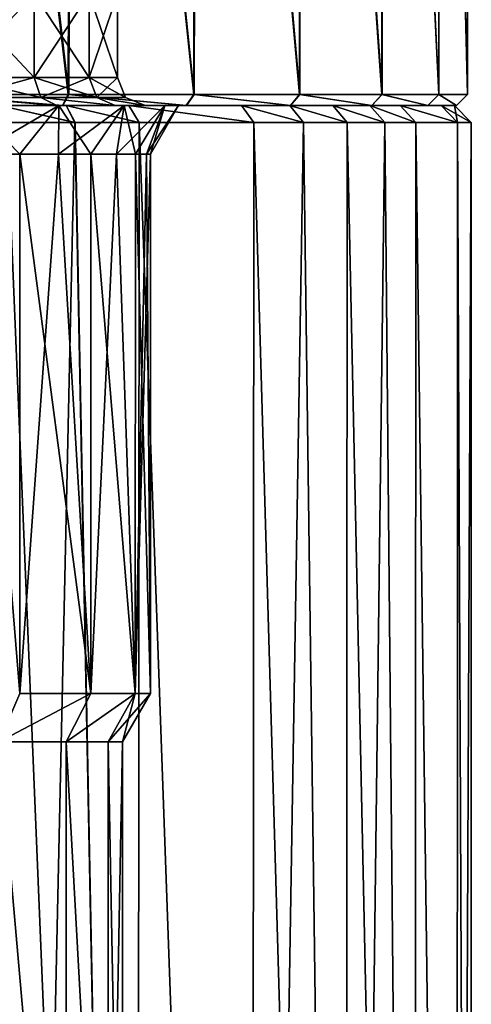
# Model space of a CAD drawing. Header units: millimetres. Extents: x -198 to 325, y 0 to 239.
# Tile 219 of 256: x 157 to 165, y 46 to 64. Entities that reach past the tile are written whole.
import ezdxf

# ---------------------------------------------------------------- set-up
doc = ezdxf.new("R2010")
doc.units = ezdxf.units.MM
doc.header["$LTSCALE"] = 65.185185
for name, color, linetype in [('1895', 7, 'CONTINUOUS'), ('1896', 7, 'CONTINUOUS'), ('1904', 7, 'CONTINUOUS'), ('1905', 7, 'CONTINUOUS'), ('1906', 7, 'CONTINUOUS'), ('1910', 7, 'CONTINUOUS'), ('1911', 7, 'CONTINUOUS'), ('1929', 7, 'CONTINUOUS'), ('1930', 7, 'CONTINUOUS'), ('1944', 7, 'CONTINUOUS'), ('1945', 7, 'CONTINUOUS'), ('1946', 7, 'CONTINUOUS'), ('1947', 7, 'CONTINUOUS'), ('653', 7, 'CONTINUOUS'), ('657', 7, 'CONTINUOUS'), ('668', 7, 'CONTINUOUS'), ('671', 7, 'CONTINUOUS'), ('673', 7, 'CONTINUOUS')]:
    doc.layers.add(name, color=color, linetype=linetype)

msp = doc.modelspace()

# ---------------------------------------------------------------- linework, layer by layer
at = {"layer": '1895', "color": 7, "linetype": 'CONTINUOUS', "true_color": 0xe0f2ff}
for points in [[(141.108, 62.5, -11.705), (139.103, 62.5, -9.866), (160.897, 62.5, -9.866), (141.108, 62.5, -11.705)], [(160.897, 62.5, -9.866), (139.103, 62.5, -9.866), (150, 62.5, -9.775), (160.897, 62.5, -9.866)], [(158.892, 62.5, 11.705), (160.897, 62.5, 9.866), (139.103, 62.5, 9.866), (158.892, 62.5, 11.705)], [(139.103, 62.5, 9.866), (160.897, 62.5, 9.866), (150, 62.5, 9.775), (139.103, 62.5, 9.866)], [(141.108, 62.5, 11.706), (158.892, 62.5, 11.705), (139.103, 62.5, 9.866), (141.108, 62.5, 11.706)], [(142.229, 62.5, -12.478), (141.108, 62.5, -11.705), (158.892, 62.5, -11.706), (142.229, 62.5, -12.478)], [(158.892, 62.5, -11.706), (141.108, 62.5, -11.705), (160.897, 62.5, -9.866), (158.892, 62.5, -11.706)], [(157.771, 62.5, 12.478), (158.892, 62.5, 11.705), (141.108, 62.5, 11.706), (157.771, 62.5, 12.478)], [(142.229, 62.5, 12.478), (157.771, 62.5, 12.478), (141.108, 62.5, 11.706), (142.229, 62.5, 12.478)], [(143.421, 62.5, -13.145), (142.229, 62.5, -12.478), (157.771, 62.5, -12.478), (143.421, 62.5, -13.145)], [(157.771, 62.5, -12.478), (142.229, 62.5, -12.478), (158.892, 62.5, -11.706), (157.771, 62.5, -12.478)], [(156.579, 62.5, 13.145), (157.771, 62.5, 12.478), (142.229, 62.5, 12.478), (156.579, 62.5, 13.145)], [(156.579, 62.5, -13.146), (143.421, 62.5, -13.145), (157.771, 62.5, -12.478), (156.579, 62.5, -13.146)], [(152.176, 62.5, -9.53), (160.897, 62.5, -9.866), (150, 62.5, -9.775), (152.176, 62.5, -9.53)], [(160.897, 62.5, 9.866), (161.763, 62.5, 8.815), (150, 62.5, 9.775), (160.897, 62.5, 9.866)], [(150, 62.5, 9.775), (161.763, 62.5, 8.815), (152.176, 62.5, 9.53), (150, 62.5, 9.775)], [(161.763, 62.5, -8.816), (160.897, 62.5, -9.866), (152.176, 62.5, -9.53), (161.763, 62.5, -8.816)], [(154.242, 62.5, -8.807), (161.763, 62.5, -8.816), (152.176, 62.5, -9.53), (154.242, 62.5, -8.807)], [(152.176, 62.5, 9.53), (161.763, 62.5, 8.815), (154.242, 62.5, 8.807), (152.176, 62.5, 9.53)], [(162.531, 62.5, -7.685), (161.763, 62.5, -8.816), (154.242, 62.5, -8.807), (162.531, 62.5, -7.685)], [(156.094, 62.5, -7.643), (162.531, 62.5, -7.685), (154.242, 62.5, -8.807), (156.094, 62.5, -7.643)], [(161.763, 62.5, 8.815), (162.531, 62.5, 7.685), (154.242, 62.5, 8.807), (161.763, 62.5, 8.815)], [(154.242, 62.5, 8.807), (162.531, 62.5, 7.685), (156.094, 62.5, 7.643), (154.242, 62.5, 8.807)], [(163.188, 62.5, -6.493), (162.531, 62.5, -7.685), (156.094, 62.5, -7.643), (163.188, 62.5, -6.493)], [(157.642, 62.5, -6.095), (163.188, 62.5, -6.493), (156.094, 62.5, -7.643), (157.642, 62.5, -6.095)], [(162.531, 62.5, 7.685), (163.188, 62.5, 6.492), (156.094, 62.5, 7.643), (162.531, 62.5, 7.685)], [(156.094, 62.5, 7.643), (163.188, 62.5, 6.492), (157.642, 62.5, 6.095), (156.094, 62.5, 7.643)], [(163.733, 62.5, -5.242), (163.188, 62.5, -6.493), (157.642, 62.5, -6.095), (163.733, 62.5, -5.242)], [(158.807, 62.5, -4.241), (163.733, 62.5, -5.242), (157.642, 62.5, -6.095), (158.807, 62.5, -4.241)], [(163.188, 62.5, 6.492), (163.733, 62.5, 5.242), (157.642, 62.5, 6.095), (163.188, 62.5, 6.492)], [(157.642, 62.5, 6.095), (163.733, 62.5, 5.242), (158.807, 62.5, 4.241), (157.642, 62.5, 6.095)], [(164.46, 62.5, -2.642), (163.733, 62.5, -5.242), (158.807, 62.5, -4.241), (164.46, 62.5, -2.642)], [(159.53, 62.5, -2.174), (164.46, 62.5, -2.642), (158.807, 62.5, -4.241), (159.53, 62.5, -2.174)], [(163.733, 62.5, 5.242), (164.46, 62.5, 2.641), (158.807, 62.5, 4.241), (163.733, 62.5, 5.242)], [(158.807, 62.5, 4.241), (164.46, 62.5, 2.641), (159.53, 62.5, 2.174), (158.807, 62.5, 4.241)], [(159.775, 62.5), (164.46, 62.5, -2.642), (159.53, 62.5, -2.174), (159.775, 62.5)], [(164.46, 62.5, 2.641), (164.7, 62.5), (159.53, 62.5, 2.174), (164.46, 62.5, 2.641)], [(159.53, 62.5, 2.174), (164.7, 62.5), (159.775, 62.5), (159.53, 62.5, 2.174)], [(164.7, 62.5), (164.46, 62.5, -2.642), (159.775, 62.5), (164.7, 62.5)]]:
    msp.add_3dface(points, dxfattribs=at)
at = {"layer": '1896', "color": 7, "linetype": 'CONTINUOUS', "true_color": 0xe0f2ff}
for points in [[(156.714, 62.2, -13.414), (157.928, 62.2, -12.733), (156.686, 5.8, -13.427), (156.714, 62.2, -13.414)], [(156.686, 5.8, -13.427), (157.928, 62.2, -12.733), (159.04, 5.8, -11.97), (156.686, 5.8, -13.427)], [(157.928, 62.2, -12.733), (159.073, 62.2, -11.945), (159.04, 5.8, -11.97), (157.928, 62.2, -12.733)], [(159.04, 5.8, -11.97), (159.073, 62.2, -11.945), (161.085, 5.8, -10.105), (159.04, 5.8, -11.97)], [(159.073, 62.2, -11.945), (161.119, 62.2, -10.068), (161.085, 5.8, -10.105), (159.073, 62.2, -11.945)], [(161.119, 62.2, -10.068), (162.004, 62.2, -8.995), (161.085, 5.8, -10.105), (161.119, 62.2, -10.068)], [(161.085, 5.8, -10.105), (162.004, 62.2, -8.995), (162.753, 5.8, -7.896), (161.085, 5.8, -10.105)], [(162.004, 62.2, -8.995), (162.786, 62.2, -7.843), (162.753, 5.8, -7.896), (162.004, 62.2, -8.995)], [(162.786, 62.2, -7.843), (163.458, 62.2, -6.625), (162.753, 5.8, -7.896), (162.786, 62.2, -7.843)], [(162.753, 5.8, -7.896), (163.458, 62.2, -6.625), (163.987, 5.8, -5.419), (162.753, 5.8, -7.896)], [(163.458, 62.2, -6.625), (164.013, 62.2, -5.35), (163.987, 5.8, -5.419), (163.458, 62.2, -6.625)], [(163.987, 5.8, -5.419), (164.013, 62.2, -5.35), (164.745, 5.8, -2.756), (163.987, 5.8, -5.419)], [(164.013, 62.2, -5.35), (164.756, 62.2, -2.697), (164.745, 5.8, -2.756), (164.013, 62.2, -5.35)], [(165, 62.2), (165, 5.8), (164.745, 5.8, -2.756), (165, 62.2)], [(164.756, 62.2, -2.697), (165, 62.2), (164.745, 5.8, -2.756), (164.756, 62.2, -2.697)]]:
    msp.add_3dface(points, dxfattribs=at)
at = {"layer": '1904', "color": 7, "linetype": 'CONTINUOUS', "true_color": 0xe0f2ff}
for points in [[(156.568, 37.5, -5.819), (157.769, 37.5, -4.078), (156.568, 51.134, -5.819), (156.568, 37.5, -5.819)], [(156.568, 51.134, -5.819), (157.769, 37.5, -4.078), (157.77, 51.134, -4.078), (156.568, 51.134, -5.819)], [(157.769, 37.5, -4.078), (158.52, 37.5, -2.099), (157.77, 51.134, -4.078), (157.769, 37.5, -4.078)], [(157.77, 51.134, -4.078), (158.52, 37.5, -2.099), (158.52, 51.134, -2.1), (157.77, 51.134, -4.078)], [(158.52, 37.5, -2.099), (158.775, 37.5), (158.52, 51.134, -2.1), (158.52, 37.5, -2.099)], [(158.52, 51.134, -2.1), (158.775, 37.5), (158.775, 51.134), (158.52, 51.134, -2.1)]]:
    msp.add_3dface(points, dxfattribs=at)
at = {"layer": '1905', "color": 7, "linetype": 'CONTINUOUS', "true_color": 0xe0f2ff}
for points in [[(156.943, 61.634, -6.15), (156.151, 61.634, -6.942), (156.942, 52, -6.15), (156.943, 61.634, -6.15)], [(158.213, 52, -4.31), (156.943, 61.634, -6.15), (156.942, 52, -6.15), (158.213, 52, -4.31)], [(157.633, 61.634, -5.269), (156.943, 61.634, -6.15), (158.213, 52, -4.31), (157.633, 61.634, -5.269)], [(158.213, 61.634, -4.31), (157.633, 61.634, -5.269), (158.213, 52, -4.31), (158.213, 61.634, -4.31)], [(158.672, 61.634, -3.289), (158.213, 61.634, -4.31), (159.005, 52, -2.22), (158.672, 61.634, -3.289)], [(159.005, 52, -2.22), (158.213, 61.634, -4.31), (158.213, 52, -4.31), (159.005, 52, -2.22)], [(159.006, 61.634, -2.219), (158.672, 61.634, -3.289), (159.005, 52, -2.22), (159.006, 61.634, -2.219)], [(159.275, 52), (159.006, 61.634, -2.219), (159.005, 52, -2.22), (159.275, 52)], [(159.207, 61.634, -1.118), (159.006, 61.634, -2.219), (159.275, 52), (159.207, 61.634, -1.118)], [(159.275, 61.634), (159.207, 61.634, -1.118), (159.275, 52), (159.275, 61.634)]]:
    msp.add_3dface(points, dxfattribs=at)
at = {"layer": '1906', "color": 7, "linetype": 'CONTINUOUS', "true_color": 0xe0f2ff}
for points in [[(159.04, 5.8, 11.97), (156.714, 62.2, 13.413), (156.686, 5.8, 13.427), (159.04, 5.8, 11.97)], [(157.929, 62.2, 12.733), (156.714, 62.2, 13.413), (159.04, 5.8, 11.97), (157.929, 62.2, 12.733)], [(159.074, 62.2, 11.944), (157.929, 62.2, 12.733), (159.04, 5.8, 11.97), (159.074, 62.2, 11.944)], [(161.085, 5.8, 10.105), (159.074, 62.2, 11.944), (159.04, 5.8, 11.97), (161.085, 5.8, 10.105)], [(161.119, 62.2, 10.068), (159.074, 62.2, 11.944), (161.085, 5.8, 10.105), (161.119, 62.2, 10.068)], [(162.753, 5.8, 7.896), (161.119, 62.2, 10.068), (161.085, 5.8, 10.105), (162.753, 5.8, 7.896)], [(162.004, 62.2, 8.995), (161.119, 62.2, 10.068), (162.753, 5.8, 7.896), (162.004, 62.2, 8.995)], [(162.786, 62.2, 7.843), (162.004, 62.2, 8.995), (162.753, 5.8, 7.896), (162.786, 62.2, 7.843)], [(163.987, 5.8, 5.419), (162.786, 62.2, 7.843), (162.753, 5.8, 7.896), (163.987, 5.8, 5.419)], [(163.458, 62.2, 6.624), (162.786, 62.2, 7.843), (163.987, 5.8, 5.419), (163.458, 62.2, 6.624)], [(164.013, 62.2, 5.35), (163.458, 62.2, 6.624), (163.987, 5.8, 5.419), (164.013, 62.2, 5.35)], [(164.745, 5.8, 2.756), (164.013, 62.2, 5.35), (163.987, 5.8, 5.419), (164.745, 5.8, 2.756)], [(164.756, 62.2, 2.697), (164.013, 62.2, 5.35), (164.745, 5.8, 2.756), (164.756, 62.2, 2.697)], [(165, 5.8), (164.756, 62.2, 2.697), (164.745, 5.8, 2.756), (165, 5.8)], [(165, 5.8), (165, 62.2), (164.756, 62.2, 2.697), (165, 5.8)]]:
    msp.add_3dface(points, dxfattribs=at)
at = {"layer": '1910', "color": 7, "linetype": 'CONTINUOUS', "true_color": 0xe0f2ff}
for points in [[(157.769, 37.5, 4.078), (156.568, 37.5, 5.819), (156.568, 51.134, 5.819), (157.769, 37.5, 4.078)], [(157.77, 51.134, 4.078), (157.769, 37.5, 4.078), (156.568, 51.134, 5.819), (157.77, 51.134, 4.078)], [(158.52, 37.5, 2.099), (157.769, 37.5, 4.078), (157.77, 51.134, 4.078), (158.52, 37.5, 2.099)], [(158.52, 51.134, 2.1), (158.52, 37.5, 2.099), (157.77, 51.134, 4.078), (158.52, 51.134, 2.1)], [(158.775, 37.5), (158.52, 37.5, 2.099), (158.775, 51.134), (158.775, 37.5)], [(158.775, 51.134), (158.52, 37.5, 2.099), (158.52, 51.134, 2.1), (158.775, 51.134)]]:
    msp.add_3dface(points, dxfattribs=at)
at = {"layer": '1911', "color": 7, "linetype": 'CONTINUOUS', "true_color": 0xe0f2ff}
for points in [[(156.151, 61.634, 6.942), (156.943, 61.634, 6.15), (156.942, 52, 6.15), (156.151, 61.634, 6.942)], [(156.943, 61.634, 6.15), (157.633, 61.634, 5.269), (156.942, 52, 6.15), (156.943, 61.634, 6.15)], [(156.942, 52, 6.15), (157.633, 61.634, 5.269), (158.213, 52, 4.31), (156.942, 52, 6.15)], [(157.633, 61.634, 5.269), (158.213, 61.634, 4.31), (158.213, 52, 4.31), (157.633, 61.634, 5.269)], [(158.213, 61.634, 4.31), (158.672, 61.634, 3.289), (158.213, 52, 4.31), (158.213, 61.634, 4.31)], [(158.213, 52, 4.31), (158.672, 61.634, 3.289), (159.005, 52, 2.22), (158.213, 52, 4.31)], [(158.672, 61.634, 3.289), (159.006, 61.634, 2.219), (159.005, 52, 2.22), (158.672, 61.634, 3.289)], [(159.275, 61.634), (159.275, 52), (159.005, 52, 2.22), (159.275, 61.634)], [(159.207, 61.634, 1.118), (159.275, 61.634), (159.005, 52, 2.22), (159.207, 61.634, 1.118)], [(159.006, 61.634, 2.219), (159.207, 61.634, 1.118), (159.005, 52, 2.22), (159.006, 61.634, 2.219)]]:
    msp.add_3dface(points, dxfattribs=at)
at = {"layer": '1929', "color": 7, "linetype": 'CONTINUOUS', "true_color": 0xe0f2ff}
for points in [[(157.771, 62.5, 12.478), (156.579, 62.5, 13.145), (157.929, 62.2, 12.733), (157.771, 62.5, 12.478)], [(156.579, 62.5, 13.145), (156.714, 62.2, 13.413), (157.929, 62.2, 12.733), (156.579, 62.5, 13.145)], [(158.892, 62.5, 11.705), (157.771, 62.5, 12.478), (159.074, 62.2, 11.944), (158.892, 62.5, 11.705)], [(157.771, 62.5, 12.478), (157.929, 62.2, 12.733), (159.074, 62.2, 11.944), (157.771, 62.5, 12.478)], [(160.897, 62.5, 9.866), (158.892, 62.5, 11.705), (161.119, 62.2, 10.068), (160.897, 62.5, 9.866)], [(158.892, 62.5, 11.705), (159.074, 62.2, 11.944), (161.119, 62.2, 10.068), (158.892, 62.5, 11.705)], [(161.763, 62.5, 8.815), (160.897, 62.5, 9.866), (162.004, 62.2, 8.995), (161.763, 62.5, 8.815)], [(160.897, 62.5, 9.866), (161.119, 62.2, 10.068), (162.004, 62.2, 8.995), (160.897, 62.5, 9.866)], [(162.531, 62.5, 7.685), (161.763, 62.5, 8.815), (162.786, 62.2, 7.843), (162.531, 62.5, 7.685)], [(161.763, 62.5, 8.815), (162.004, 62.2, 8.995), (162.786, 62.2, 7.843), (161.763, 62.5, 8.815)], [(163.188, 62.5, 6.492), (162.531, 62.5, 7.685), (163.458, 62.2, 6.624), (163.188, 62.5, 6.492)], [(162.531, 62.5, 7.685), (162.786, 62.2, 7.843), (163.458, 62.2, 6.624), (162.531, 62.5, 7.685)], [(163.733, 62.5, 5.242), (163.188, 62.5, 6.492), (164.013, 62.2, 5.35), (163.733, 62.5, 5.242)], [(163.188, 62.5, 6.492), (163.458, 62.2, 6.624), (164.013, 62.2, 5.35), (163.188, 62.5, 6.492)], [(164.46, 62.5, 2.641), (163.733, 62.5, 5.242), (164.756, 62.2, 2.697), (164.46, 62.5, 2.641)], [(163.733, 62.5, 5.242), (164.013, 62.2, 5.35), (164.756, 62.2, 2.697), (163.733, 62.5, 5.242)], [(164.7, 62.5), (164.46, 62.5, 2.641), (165, 62.2), (164.7, 62.5)], [(165, 62.2), (164.46, 62.5, 2.641), (164.756, 62.2, 2.697), (165, 62.2)]]:
    msp.add_3dface(points, dxfattribs=at)
at = {"layer": '1930', "color": 7, "linetype": 'CONTINUOUS', "true_color": 0xe0f2ff}
for points in [[(156.579, 62.5, -13.146), (157.771, 62.5, -12.478), (157.928, 62.2, -12.733), (156.579, 62.5, -13.146)], [(156.579, 62.5, -13.146), (157.928, 62.2, -12.733), (156.714, 62.2, -13.414), (156.579, 62.5, -13.146)], [(157.771, 62.5, -12.478), (158.892, 62.5, -11.706), (159.073, 62.2, -11.945), (157.771, 62.5, -12.478)], [(157.771, 62.5, -12.478), (159.073, 62.2, -11.945), (157.928, 62.2, -12.733), (157.771, 62.5, -12.478)], [(158.892, 62.5, -11.706), (160.897, 62.5, -9.866), (161.119, 62.2, -10.068), (158.892, 62.5, -11.706)], [(158.892, 62.5, -11.706), (161.119, 62.2, -10.068), (159.073, 62.2, -11.945), (158.892, 62.5, -11.706)], [(160.897, 62.5, -9.866), (161.763, 62.5, -8.816), (162.004, 62.2, -8.995), (160.897, 62.5, -9.866)], [(160.897, 62.5, -9.866), (162.004, 62.2, -8.995), (161.119, 62.2, -10.068), (160.897, 62.5, -9.866)], [(161.763, 62.5, -8.816), (162.531, 62.5, -7.685), (162.786, 62.2, -7.843), (161.763, 62.5, -8.816)], [(161.763, 62.5, -8.816), (162.786, 62.2, -7.843), (162.004, 62.2, -8.995), (161.763, 62.5, -8.816)], [(162.531, 62.5, -7.685), (163.188, 62.5, -6.493), (163.458, 62.2, -6.625), (162.531, 62.5, -7.685)], [(162.531, 62.5, -7.685), (163.458, 62.2, -6.625), (162.786, 62.2, -7.843), (162.531, 62.5, -7.685)], [(163.188, 62.5, -6.493), (163.733, 62.5, -5.242), (164.013, 62.2, -5.35), (163.188, 62.5, -6.493)], [(163.188, 62.5, -6.493), (164.013, 62.2, -5.35), (163.458, 62.2, -6.625), (163.188, 62.5, -6.493)], [(163.733, 62.5, -5.242), (164.46, 62.5, -2.642), (164.756, 62.2, -2.697), (163.733, 62.5, -5.242)], [(163.733, 62.5, -5.242), (164.756, 62.2, -2.697), (164.013, 62.2, -5.35), (163.733, 62.5, -5.242)], [(164.46, 62.5, -2.642), (164.7, 62.5), (164.756, 62.2, -2.697), (164.46, 62.5, -2.642)], [(164.7, 62.5), (165, 62.2), (164.756, 62.2, -2.697), (164.7, 62.5)]]:
    msp.add_3dface(points, dxfattribs=at)
at = {"layer": '1944', "color": 7, "linetype": 'CONTINUOUS', "true_color": 0xe0f2ff}
for points in [[(156.094, 62.5, 7.643), (157.642, 62.5, 6.095), (156.151, 61.634, 6.942), (156.094, 62.5, 7.643)], [(157.642, 62.5, 6.095), (156.943, 61.634, 6.15), (156.151, 61.634, 6.942), (157.642, 62.5, 6.095)], [(157.642, 62.5, 6.095), (157.633, 61.634, 5.269), (156.943, 61.634, 6.15), (157.642, 62.5, 6.095)], [(157.642, 62.5, 6.095), (158.807, 62.5, 4.241), (157.633, 61.634, 5.269), (157.642, 62.5, 6.095)], [(158.807, 62.5, 4.241), (158.213, 61.634, 4.31), (157.633, 61.634, 5.269), (158.807, 62.5, 4.241)], [(158.807, 62.5, 4.241), (158.672, 61.634, 3.289), (158.213, 61.634, 4.31), (158.807, 62.5, 4.241)], [(158.807, 62.5, 4.241), (159.53, 62.5, 2.174), (158.672, 61.634, 3.289), (158.807, 62.5, 4.241)], [(159.53, 62.5, 2.174), (159.006, 61.634, 2.219), (158.672, 61.634, 3.289), (159.53, 62.5, 2.174)], [(159.53, 62.5, 2.174), (159.207, 61.634, 1.118), (159.006, 61.634, 2.219), (159.53, 62.5, 2.174)], [(159.53, 62.5, 2.174), (159.775, 62.5), (159.207, 61.634, 1.118), (159.53, 62.5, 2.174)], [(159.775, 62.5), (159.275, 61.634), (159.207, 61.634, 1.118), (159.775, 62.5)]]:
    msp.add_3dface(points, dxfattribs=at)
at = {"layer": '1945', "color": 7, "linetype": 'CONTINUOUS', "true_color": 0xe0f2ff}
for points in [[(157.642, 62.5, -6.095), (156.094, 62.5, -7.643), (156.943, 61.634, -6.15), (157.642, 62.5, -6.095)], [(156.094, 62.5, -7.643), (156.151, 61.634, -6.942), (156.943, 61.634, -6.15), (156.094, 62.5, -7.643)], [(157.642, 62.5, -6.095), (156.943, 61.634, -6.15), (157.633, 61.634, -5.269), (157.642, 62.5, -6.095)], [(157.642, 62.5, -6.095), (157.633, 61.634, -5.269), (158.213, 61.634, -4.31), (157.642, 62.5, -6.095)], [(158.807, 62.5, -4.241), (157.642, 62.5, -6.095), (158.213, 61.634, -4.31), (158.807, 62.5, -4.241)], [(158.807, 62.5, -4.241), (158.213, 61.634, -4.31), (158.672, 61.634, -3.289), (158.807, 62.5, -4.241)], [(158.807, 62.5, -4.241), (158.672, 61.634, -3.289), (159.006, 61.634, -2.219), (158.807, 62.5, -4.241)], [(159.53, 62.5, -2.174), (158.807, 62.5, -4.241), (159.006, 61.634, -2.219), (159.53, 62.5, -2.174)], [(159.53, 62.5, -2.174), (159.006, 61.634, -2.219), (159.207, 61.634, -1.118), (159.53, 62.5, -2.174)], [(159.53, 62.5, -2.174), (159.207, 61.634, -1.118), (159.275, 61.634), (159.53, 62.5, -2.174)], [(159.775, 62.5), (159.53, 62.5, -2.174), (159.275, 61.634), (159.775, 62.5)]]:
    msp.add_3dface(points, dxfattribs=at)
at = {"layer": '1946', "color": 7, "linetype": 'CONTINUOUS', "true_color": 0xe0f2ff}
for points in [[(157.77, 51.134, 4.078), (156.568, 51.134, 5.819), (158.213, 52, 4.31), (157.77, 51.134, 4.078)], [(156.568, 51.134, 5.819), (156.942, 52, 6.15), (158.213, 52, 4.31), (156.568, 51.134, 5.819)], [(158.52, 51.134, 2.1), (157.77, 51.134, 4.078), (159.005, 52, 2.22), (158.52, 51.134, 2.1)], [(157.77, 51.134, 4.078), (158.213, 52, 4.31), (159.005, 52, 2.22), (157.77, 51.134, 4.078)], [(159.275, 52), (158.775, 51.134), (158.52, 51.134, 2.1), (159.275, 52)], [(159.275, 52), (158.52, 51.134, 2.1), (159.005, 52, 2.22), (159.275, 52)]]:
    msp.add_3dface(points, dxfattribs=at)
at = {"layer": '1947', "color": 7, "linetype": 'CONTINUOUS', "true_color": 0xe0f2ff}
for points in [[(156.568, 51.134, -5.819), (157.77, 51.134, -4.078), (158.213, 52, -4.31), (156.568, 51.134, -5.819)], [(156.568, 51.134, -5.819), (158.213, 52, -4.31), (156.942, 52, -6.15), (156.568, 51.134, -5.819)], [(157.77, 51.134, -4.078), (158.52, 51.134, -2.1), (159.005, 52, -2.22), (157.77, 51.134, -4.078)], [(157.77, 51.134, -4.078), (159.005, 52, -2.22), (158.213, 52, -4.31), (157.77, 51.134, -4.078)], [(158.52, 51.134, -2.1), (158.775, 51.134), (159.005, 52, -2.22), (158.52, 51.134, -2.1)], [(158.775, 51.134), (159.275, 52), (159.005, 52, -2.22), (158.775, 51.134)]]:
    msp.add_3dface(points, dxfattribs=at)
at = {"layer": '653', "color": 7, "linetype": 'CONTINUOUS', "true_color": 0xe0f2ff}
for points in [[(157.703, 62.5, 12.636), (155.238, 62.5, 13.842), (157.607, 62.5, 5.262), (157.703, 62.5, 12.636)], [(157.607, 62.5, 5.262), (155.238, 62.5, 13.842), (156.124, 62.5, 6.932), (157.607, 62.5, 5.262)], [(155.244, 62.5, -13.84), (157.709, 62.5, -12.632), (156.124, 62.5, -6.933), (155.244, 62.5, -13.84)], [(156.124, 62.5, -6.933), (157.709, 62.5, -12.632), (157.607, 62.5, -5.262), (156.124, 62.5, -6.933)], [(158.647, 62.5, 3.285), (157.703, 62.5, 12.636), (157.607, 62.5, 5.262), (158.647, 62.5, 3.285)], [(157.607, 62.5, -5.262), (157.709, 62.5, -12.632), (158.647, 62.5, -3.286), (157.607, 62.5, -5.262)], [(159.911, 62.5, 10.99), (157.703, 62.5, 12.636), (159.182, 62.5, 1.117), (159.911, 62.5, 10.99)], [(159.182, 62.5, 1.117), (157.703, 62.5, 12.636), (158.647, 62.5, 3.285), (159.182, 62.5, 1.117)], [(157.709, 62.5, -12.632), (159.917, 62.5, -10.985), (158.647, 62.5, -3.286), (157.709, 62.5, -12.632)], [(158.647, 62.5, -3.286), (159.917, 62.5, -10.985), (159.182, 62.5, -1.117), (158.647, 62.5, -3.286)], [(159.917, 62.5, -10.985), (159.911, 62.5, 10.99), (159.182, 62.5, 1.117), (159.917, 62.5, -10.985)], [(159.182, 62.5, -1.117), (159.917, 62.5, -10.985), (159.182, 62.5, 1.117), (159.182, 62.5, -1.117)], [(161.773, 62.5, 8.968), (159.911, 62.5, 10.99), (159.917, 62.5, -10.985), (161.773, 62.5, 8.968)], [(161.777, 62.5, -8.963), (161.773, 62.5, 8.968), (159.917, 62.5, -10.985), (161.777, 62.5, -8.963)], [(163.225, 62.5, 6.643), (161.773, 62.5, 8.968), (161.777, 62.5, -8.963), (163.225, 62.5, 6.643)], [(163.228, 62.5, -6.637), (163.225, 62.5, 6.643), (161.777, 62.5, -8.963), (163.228, 62.5, -6.637)], [(164.224, 62.5, 4.086), (163.225, 62.5, 6.643), (163.228, 62.5, -6.637), (164.224, 62.5, 4.086)], [(164.226, 62.5, -4.08), (164.224, 62.5, 4.086), (163.228, 62.5, -6.637), (164.226, 62.5, -4.08)], [(164.735, 62.5, 1.381), (164.224, 62.5, 4.086), (164.226, 62.5, -4.08), (164.735, 62.5, 1.381)], [(164.736, 62.5, -1.374), (164.735, 62.5, 1.381), (164.226, 62.5, -4.08), (164.736, 62.5, -1.374)]]:
    msp.add_3dface(points, dxfattribs=at)
at = {"layer": '657', "color": 7, "linetype": 'CONTINUOUS', "true_color": 0xe0f2ff}
for points in [[(155.312, 62.7, 14.028), (157.81, 62.7, 12.806), (155.382, 83.5, 14.001), (155.312, 62.7, 14.028)], [(157.819, 62.7, -12.801), (155.32, 62.7, -14.025), (155.421, 83.5, -13.986), (157.819, 62.7, -12.801)], [(155.382, 83.5, 14.001), (157.81, 62.7, 12.806), (157.866, 83.5, 12.772), (155.382, 83.5, 14.001)], [(157.901, 83.5, -12.75), (157.819, 62.7, -12.801), (155.421, 83.5, -13.986), (157.901, 83.5, -12.75)], [(157.81, 62.7, 12.806), (160.049, 62.7, 11.137), (157.866, 83.5, 12.772), (157.81, 62.7, 12.806)], [(160.056, 62.7, -11.13), (157.819, 62.7, -12.801), (157.901, 83.5, -12.75), (160.056, 62.7, -11.13)], [(157.866, 83.5, 12.772), (160.049, 62.7, 11.137), (160.081, 83.5, 11.108), (157.866, 83.5, 12.772)], [(160.112, 83.5, -11.08), (160.056, 62.7, -11.13), (157.901, 83.5, -12.75), (160.112, 83.5, -11.08)], [(160.049, 62.7, 11.137), (161.935, 62.7, 9.086), (160.081, 83.5, 11.108), (160.049, 62.7, 11.137)], [(161.941, 62.7, -9.079), (160.056, 62.7, -11.13), (160.112, 83.5, -11.08), (161.941, 62.7, -9.079)], [(160.081, 83.5, 11.108), (161.935, 62.7, 9.086), (161.952, 83.5, 9.064), (160.081, 83.5, 11.108)], [(161.977, 83.5, -9.031), (161.941, 62.7, -9.079), (160.112, 83.5, -11.08), (161.977, 83.5, -9.031)], [(161.935, 62.7, 9.086), (163.406, 62.7, 6.729), (161.952, 83.5, 9.064), (161.935, 62.7, 9.086)], [(163.41, 62.7, -6.721), (161.941, 62.7, -9.079), (161.977, 83.5, -9.031), (163.41, 62.7, -6.721)], [(161.952, 83.5, 9.064), (163.406, 62.7, 6.729), (163.415, 83.5, 6.711), (161.952, 83.5, 9.064)], [(163.434, 83.5, -6.674), (163.41, 62.7, -6.721), (161.977, 83.5, -9.031), (163.434, 83.5, -6.674)], [(163.406, 62.7, 6.729), (164.418, 62.7, 4.139), (163.415, 83.5, 6.711), (163.406, 62.7, 6.729)], [(164.42, 62.7, -4.13), (163.41, 62.7, -6.721), (163.434, 83.5, -6.674), (164.42, 62.7, -4.13)], [(163.415, 83.5, 6.711), (164.418, 62.7, 4.139), (164.421, 83.5, 4.129), (163.415, 83.5, 6.711)], [(164.432, 83.5, -4.089), (164.42, 62.7, -4.13), (163.434, 83.5, -6.674), (164.432, 83.5, -4.089)], [(164.418, 62.7, 4.139), (164.935, 62.7, 1.4), (164.421, 83.5, 4.129), (164.418, 62.7, 4.139)], [(164.935, 62.7, -1.39), (164.42, 62.7, -4.13), (164.432, 83.5, -4.089), (164.935, 62.7, -1.39)], [(164.421, 83.5, 4.129), (164.935, 62.7, 1.4), (164.934, 83.5, 1.406), (164.421, 83.5, 4.129)], [(164.938, 83.5, -1.365), (164.935, 62.7, -1.39), (164.432, 83.5, -4.089), (164.938, 83.5, -1.365)], [(164.934, 83.5, 1.406), (164.935, 62.7, 1.4), (164.938, 83.5, -1.365), (164.934, 83.5, 1.406)], [(164.935, 62.7, 1.4), (164.935, 62.7, -1.39), (164.938, 83.5, -1.365), (164.935, 62.7, 1.4)]]:
    msp.add_3dface(points, dxfattribs=at)
at = {"layer": '668', "color": 7, "linetype": 'CONTINUOUS', "true_color": 0xe0f2ff}
for points in [[(155.238, 62.5, 13.842), (157.703, 62.5, 12.636), (155.312, 62.7, 14.028), (155.238, 62.5, 13.842)], [(157.709, 62.5, -12.632), (155.244, 62.5, -13.84), (155.32, 62.7, -14.025), (157.709, 62.5, -12.632)], [(157.703, 62.5, 12.636), (157.81, 62.7, 12.806), (155.312, 62.7, 14.028), (157.703, 62.5, 12.636)], [(157.709, 62.5, -12.632), (155.32, 62.7, -14.025), (157.819, 62.7, -12.801), (157.709, 62.5, -12.632)], [(157.703, 62.5, 12.636), (159.911, 62.5, 10.99), (157.81, 62.7, 12.806), (157.703, 62.5, 12.636)], [(159.917, 62.5, -10.985), (157.709, 62.5, -12.632), (157.819, 62.7, -12.801), (159.917, 62.5, -10.985)], [(159.911, 62.5, 10.99), (160.049, 62.7, 11.137), (157.81, 62.7, 12.806), (159.911, 62.5, 10.99)], [(159.917, 62.5, -10.985), (157.819, 62.7, -12.801), (160.056, 62.7, -11.13), (159.917, 62.5, -10.985)], [(159.911, 62.5, 10.99), (161.773, 62.5, 8.968), (160.049, 62.7, 11.137), (159.911, 62.5, 10.99)], [(161.777, 62.5, -8.963), (159.917, 62.5, -10.985), (160.056, 62.7, -11.13), (161.777, 62.5, -8.963)], [(161.773, 62.5, 8.968), (161.935, 62.7, 9.086), (160.049, 62.7, 11.137), (161.773, 62.5, 8.968)], [(161.777, 62.5, -8.963), (160.056, 62.7, -11.13), (161.941, 62.7, -9.079), (161.777, 62.5, -8.963)], [(161.773, 62.5, 8.968), (163.225, 62.5, 6.643), (161.935, 62.7, 9.086), (161.773, 62.5, 8.968)], [(163.228, 62.5, -6.637), (161.777, 62.5, -8.963), (161.941, 62.7, -9.079), (163.228, 62.5, -6.637)], [(163.225, 62.5, 6.643), (163.406, 62.7, 6.729), (161.935, 62.7, 9.086), (163.225, 62.5, 6.643)], [(163.228, 62.5, -6.637), (161.941, 62.7, -9.079), (163.41, 62.7, -6.721), (163.228, 62.5, -6.637)], [(163.225, 62.5, 6.643), (164.224, 62.5, 4.086), (163.406, 62.7, 6.729), (163.225, 62.5, 6.643)], [(164.226, 62.5, -4.08), (163.228, 62.5, -6.637), (163.41, 62.7, -6.721), (164.226, 62.5, -4.08)], [(164.224, 62.5, 4.086), (164.418, 62.7, 4.139), (163.406, 62.7, 6.729), (164.224, 62.5, 4.086)], [(164.226, 62.5, -4.08), (163.41, 62.7, -6.721), (164.42, 62.7, -4.13), (164.226, 62.5, -4.08)], [(164.224, 62.5, 4.086), (164.735, 62.5, 1.381), (164.418, 62.7, 4.139), (164.224, 62.5, 4.086)], [(164.736, 62.5, -1.374), (164.226, 62.5, -4.08), (164.42, 62.7, -4.13), (164.736, 62.5, -1.374)], [(164.735, 62.5, 1.381), (164.935, 62.7, 1.4), (164.418, 62.7, 4.139), (164.735, 62.5, 1.381)], [(164.736, 62.5, -1.374), (164.42, 62.7, -4.13), (164.935, 62.7, -1.39), (164.736, 62.5, -1.374)], [(164.735, 62.5, 1.381), (164.736, 62.5, -1.374), (164.935, 62.7, -1.39), (164.735, 62.5, 1.381)], [(164.735, 62.5, 1.381), (164.935, 62.7, -1.39), (164.935, 62.7, 1.4), (164.735, 62.5, 1.381)]]:
    msp.add_3dface(points, dxfattribs=at)
at = {"layer": '671', "color": 7, "linetype": 'CONTINUOUS', "true_color": 0xe0f2ff}
for points in [[(155.804, 64.5, 6.547), (157.202, 64.5, 4.968), (155.802, 63, 6.549), (155.804, 64.5, 6.547)], [(155.802, 63, 6.549), (157.202, 64.5, 4.968), (157.201, 63, 4.971), (155.802, 63, 6.549)], [(157.201, 63, -4.971), (155.804, 64.5, -6.547), (155.802, 63, -6.549), (157.201, 63, -4.971)], [(157.202, 64.5, -4.968), (155.804, 64.5, -6.547), (157.201, 63, -4.971), (157.202, 64.5, -4.968)], [(157.202, 64.5, 4.968), (158.181, 64.5, 3.101), (157.201, 63, 4.971), (157.202, 64.5, 4.968)], [(157.201, 63, 4.971), (158.181, 64.5, 3.101), (158.181, 63, 3.103), (157.201, 63, 4.971)], [(158.181, 63, -3.103), (157.202, 64.5, -4.968), (157.201, 63, -4.971), (158.181, 63, -3.103)], [(158.181, 64.5, -3.101), (157.202, 64.5, -4.968), (158.181, 63, -3.103), (158.181, 64.5, -3.101)], [(158.181, 64.5, 3.101), (158.685, 64.5, 1.054), (158.181, 63, 3.103), (158.181, 64.5, 3.101)], [(158.181, 63, 3.103), (158.685, 64.5, 1.054), (158.686, 63, 1.055), (158.181, 63, 3.103)], [(158.685, 64.5, -1.054), (158.181, 64.5, -3.101), (158.686, 63, -1.055), (158.685, 64.5, -1.054)], [(158.686, 63, -1.055), (158.181, 64.5, -3.101), (158.181, 63, -3.103), (158.686, 63, -1.055)], [(158.685, 64.5, 1.054), (158.685, 64.5, -1.054), (158.686, 63, 1.055), (158.685, 64.5, 1.054)], [(158.686, 63, 1.055), (158.685, 64.5, -1.054), (158.686, 63, -1.055), (158.686, 63, 1.055)]]:
    msp.add_3dface(points, dxfattribs=at)
at = {"layer": '673', "color": 7, "linetype": 'CONTINUOUS', "true_color": 0xe0f2ff}
for points in [[(155.802, 63, 6.549), (157.201, 63, 4.971), (155.899, 62.646, 6.659), (155.802, 63, 6.549)], [(157.201, 63, -4.971), (155.802, 63, -6.549), (157.322, 62.646, -5.054), (157.201, 63, -4.971)], [(155.802, 63, -6.549), (155.899, 62.646, -6.659), (157.322, 62.646, -5.054), (155.802, 63, -6.549)], [(157.201, 63, 4.971), (157.322, 62.646, 5.054), (155.899, 62.646, 6.659), (157.201, 63, 4.971)], [(157.201, 63, 4.971), (158.181, 63, 3.103), (157.322, 62.646, 5.054), (157.201, 63, 4.971)], [(158.181, 63, -3.103), (157.201, 63, -4.971), (158.318, 62.646, -3.155), (158.181, 63, -3.103)], [(157.201, 63, -4.971), (157.322, 62.646, -5.054), (158.318, 62.646, -3.155), (157.201, 63, -4.971)], [(158.181, 63, 3.103), (158.318, 62.646, 3.155), (157.322, 62.646, 5.054), (158.181, 63, 3.103)], [(158.181, 63, 3.103), (158.686, 63, 1.055), (158.318, 62.646, 3.155), (158.181, 63, 3.103)], [(158.686, 63, -1.055), (158.181, 63, -3.103), (158.832, 62.646, -1.072), (158.686, 63, -1.055)], [(158.181, 63, -3.103), (158.318, 62.646, -3.155), (158.832, 62.646, -1.072), (158.181, 63, -3.103)], [(158.686, 63, 1.055), (158.832, 62.646, 1.072), (158.318, 62.646, 3.155), (158.686, 63, 1.055)], [(158.686, 63, 1.055), (158.686, 63, -1.055), (158.832, 62.646, 1.072), (158.686, 63, 1.055)], [(158.686, 63, -1.055), (158.832, 62.646, -1.072), (158.832, 62.646, 1.072), (158.686, 63, -1.055)], [(156.124, 62.5, -6.933), (157.607, 62.5, -5.262), (155.899, 62.646, -6.659), (156.124, 62.5, -6.933)], [(155.899, 62.646, -6.659), (157.607, 62.5, -5.262), (157.322, 62.646, -5.054), (155.899, 62.646, -6.659)], [(157.607, 62.5, 5.262), (156.124, 62.5, 6.932), (155.899, 62.646, 6.659), (157.607, 62.5, 5.262)], [(157.322, 62.646, 5.054), (157.607, 62.5, 5.262), (155.899, 62.646, 6.659), (157.322, 62.646, 5.054)], [(157.607, 62.5, -5.262), (158.647, 62.5, -3.286), (157.322, 62.646, -5.054), (157.607, 62.5, -5.262)], [(157.322, 62.646, -5.054), (158.647, 62.5, -3.286), (158.318, 62.646, -3.155), (157.322, 62.646, -5.054)], [(158.647, 62.5, 3.285), (157.607, 62.5, 5.262), (157.322, 62.646, 5.054), (158.647, 62.5, 3.285)], [(158.318, 62.646, 3.155), (158.647, 62.5, 3.285), (157.322, 62.646, 5.054), (158.318, 62.646, 3.155)], [(158.647, 62.5, -3.286), (159.182, 62.5, -1.117), (158.318, 62.646, -3.155), (158.647, 62.5, -3.286)], [(158.318, 62.646, -3.155), (159.182, 62.5, -1.117), (158.832, 62.646, -1.072), (158.318, 62.646, -3.155)], [(159.182, 62.5, 1.117), (158.647, 62.5, 3.285), (158.318, 62.646, 3.155), (159.182, 62.5, 1.117)], [(158.832, 62.646, 1.072), (159.182, 62.5, 1.117), (158.318, 62.646, 3.155), (158.832, 62.646, 1.072)], [(159.182, 62.5, -1.117), (159.182, 62.5, 1.117), (158.832, 62.646, -1.072), (159.182, 62.5, -1.117)], [(158.832, 62.646, -1.072), (159.182, 62.5, 1.117), (158.832, 62.646, 1.072), (158.832, 62.646, -1.072)]]:
    msp.add_3dface(points, dxfattribs=at)

doc.saveas('drawing.dxf')
